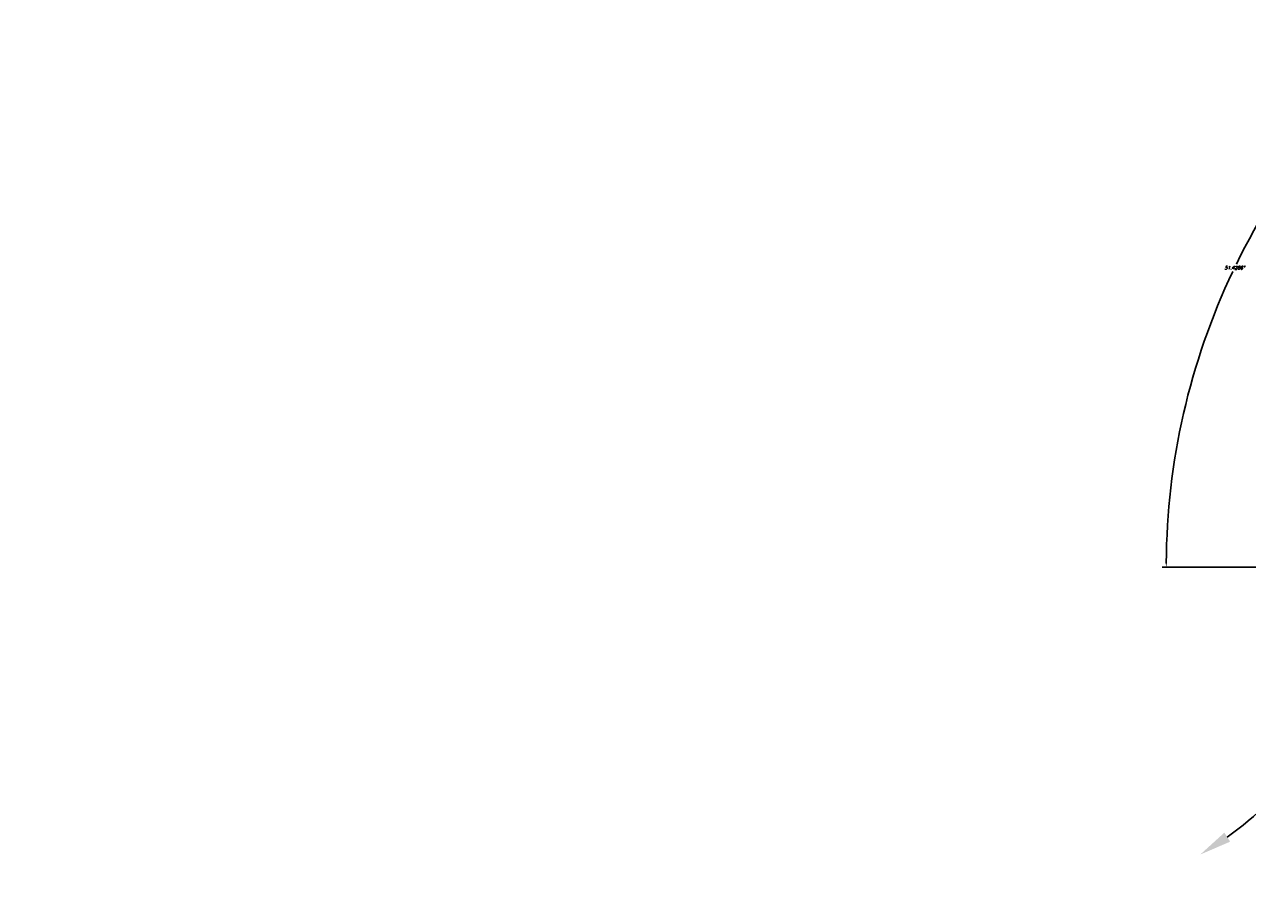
# Model space of a CAD drawing. Extents: x -181 to 162, y 84 to 272.
# Tile 2 of 85: x -181 to -140, y 136 to 166. Entities that reach past the tile are written whole.
import ezdxf

# ---------------------------------------------------------------- set-up
doc = ezdxf.new("R2010")
doc.units = 0
doc.header["$LTSCALE"] = 1.5
doc.header["$MEASUREMENT"] = 0
doc.layers.get('0').update_dxf_attribs({"linetype": 'CONTINUOUS'})
doc.layers.get('DEFPOINTS').update_dxf_attribs({"linetype": 'CONTINUOUS'})
doc.styles.add('ENGR', font='Romans', dxfattribs={"oblique": 15})
doc.dimstyles.get("Standard").update_dxf_attribs({"dimtxt": 0.18, "dimasz": 0.18, "dimexe": 0.18, "dimexo": 0.0625, "dimgap": 0.09, "dimtad": 0, "dimtih": 1, "dimtoh": 1, "dimdec": 4, "dimzin": 0, "dimtxsty": 'STANDARD', "dimcen": 0.09, "dimazin": 3, "dimtfac": 1, "dimtdec": 4, "dimtofl": 0, "dimtmove": 0, "dimatfit": 3, "dimtolj": 1, "dimtzin": 0})

# ---------------------------------------------------------------- blocks, each defined once
blk = doc.blocks.new('*D14')
at = {"color": 0, "linetype": 'BYBLOCK'}
for p, q in [((-46.001, 114.101), (-53.514, 123.522)), ((-47.049, 105.266), (-62.306, 105.266))]:
    blk.add_line(p, q, dxfattribs=at)
for centre, radius, start, end in [((-38.956, 105.266), 23.215, 128.9046, 153.9462), ((-38.956, 105.266), 23.215, 154.6242, 179.6668), ((-66.612, 105.266), 11.169, 335.7097, 354.4574), ((-66.612, 105.266), 11.169, 305.5426, 323.9394)]:
    blk.add_arc(centre, radius, start, end, dxfattribs=at)
for points in [[(-53.549, 123.35), (-53.521, 123.314), (-53.43, 123.417)], [(-62.148, 105.401), (-62.193, 105.401), (-62.171, 105.266)], [(-55.675, 104.196), (-55.315, 104.179), (-55.443, 105.266)], [(-60.022, 96.027), (-60.217, 96.33), (-61.027, 95.594)]]:
    blk.add_solid(points, dxfattribs=at)
at = {"layer": 'DEFPOINTS', "color": 0, "linetype": 'BYBLOCK'}
for p in [(-58.137, 118.344), (-45.943, 114.027), (-100.578, 105.266), (-66.612, 105.266), (-46.956, 105.266), (-38.956, 105.266), (-38.956, 105.266), (0.489, 105.266), (-58.056, 98.087), (-60.173, 94.114)]:
    blk.add_point(p, dxfattribs=at)
at = {"color": 0, "linetype": 'BYBLOCK', "attachment_point": 5, "style": 'ENGR'}
for s, insert, char_height in [('\\A1;51.4286°', (-59.872, 115.339), 0.1125), ('\\A1;60°', (-56.939, 99.682), 0.9)]:
    blk.add_mtext(s, dxfattribs=dict(at, insert=insert, char_height=char_height))

msp = doc.modelspace()

# ---------------------------------------------------------------- dimensions: what is measured, and where the dimension line sits
dim = msp.add_angular_dim_2l(base=(-138.20493, 160.62562), line1=((-119.02345, 147.54791), (-127.02345, 147.54791)), line2=((-119.02345, 147.54791), (-126.01043, 156.30931)), dimstyle='STANDARD', override={"dimscale": 0.75, "dimtxt": 0.15, "dimexo": 0.125, "dimtxsty": 'ENGR'})
dim.commit()
dim.dimension.update_dxf_attribs({"geometry": '*D14', "text_midpoint": (-139.93982, 157.62071), "insert": (-80.06791, 42.28195)})

doc.saveas('drawing.dxf')
